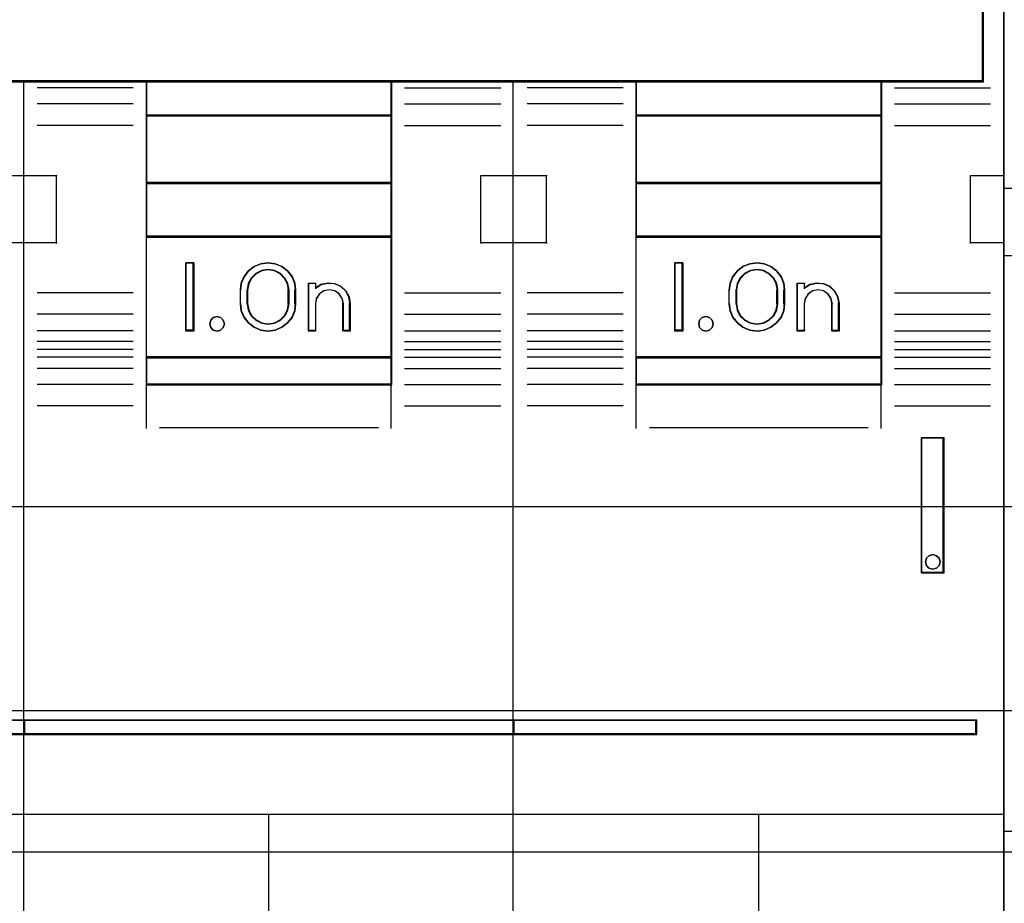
# Model space of a CAD drawing. Extents: x -543332 to -314699, y -9028 to 155584.
# Tile 69 of 256: x -448621 to -448259, y 25593 to 25918. Entities that reach past the tile are written whole.
import ezdxf

# ---------------------------------------------------------------- set-up
doc = ezdxf.new("R2010")
doc.units = 0
doc.header["$MEASUREMENT"] = 0
doc.layers.get('0').update_dxf_attribs({"color": 8})
for name, color, linetype in [('30', 7, 'Continuous'), ('45', 8, 'Continuous'), ('50', 7, 'Continuous')]:
    doc.layers.add(name, color=color, linetype=linetype)

# ---------------------------------------------------------------- blocks, each defined once
blk = doc.blocks.new('*U1090')
at = {"layer": '50', "color": 7}
blk.add_lwpolyline([(61.983887, -287.349254), (386.017439, -287.349254), (386.017439, -333.651915), (61.983887, -333.651915), (61.983887, -287.349254)], dxfattribs=at)
blk = doc.blocks.new('*D1091')
at = {"layer": '30', "color": 7}
blk.add_lwpolyline([(51.981526, -292.478694), (396.088727, -292.478694), (396.088727, -328.453624), (51.981526, -328.453624), (51.981526, -292.478694)], close=True, dxfattribs=at)
for points in [[(51.981526, -292.478694), (396.088727, -292.478694), (396.088727, -328.453624), (51.981526, -328.453624), (51.981526, -292.478694)], [(51.981526, -299.972919), (396.088727, -299.972919), (396.088727, -320.959398), (51.981526, -320.959398), (51.981526, -299.972919)]]:
    blk.add_lwpolyline(points, dxfattribs=at)
blk = doc.blocks.new('*U1093')
at = {"layer": '45', "color": 7}
for points in [[(160.994099, -268.997671), (142.970404, -268.997671), (142.970404, -351.066058), (160.994099, -351.066058), (179.006647, -351.066058), (197.030342, -351.066058), (197.030342, -268.997671), (179.006647, -268.997671), (160.994099, -268.997671)], [(165.497436, -305.340691), (174.503581, -305.340691), (179.006653, -305.340691), (183.515298, -305.340691), (192.527016, -305.340691), (196.272145, -305.340691), (196.272145, -301.924822), (196.272145, -301.287119), (188.77074, -301.043129), (181.263762, -300.876771), (173.756784, -300.799138), (166.244233, -300.799138), (158.737254, -300.876771), (151.224703, -301.043129), (143.723298, -301.287119), (143.723298, -301.924822), (143.723298, -305.340691), (147.474001, -305.340691), (156.480145, -305.340691), (160.994364, -305.340691), (165.497436, -305.340691)], [(165.483006, -305.303618), (165.483006, -306.59326), (174.517739, -306.59326), (174.517739, -305.303618), (165.483006, -305.303618)], [(183.488847, -305.303618), (183.488847, -306.59326), (192.531533, -306.59326), (192.531533, -305.303618), (183.488847, -305.303618)], [(165.483006, -306.558834), (165.483006, -309.069267), (174.517739, -309.069267), (174.517739, -306.558834), (165.483006, -306.558834)], [(192.531533, -306.558834), (183.488847, -306.558834), (183.488847, -309.069267), (192.531533, -309.069267), (192.531533, -306.558834)], [(174.517739, -311.042129), (174.517739, -309.032193), (165.483006, -309.032193), (165.483006, -311.042129), (174.517739, -311.042129)], [(192.531533, -309.032193), (183.488847, -309.032193), (183.488847, -311.042129), (192.531533, -311.042129), (192.531533, -309.032193)], [(165.483006, -311.007703), (165.483006, -315.485701), (174.517739, -315.485701), (174.517739, -311.007703), (165.483006, -311.007703)], [(183.488847, -311.007703), (183.488847, -315.485701), (192.531533, -315.485701), (192.531533, -311.007703), (183.488847, -311.007703)], [(167.235342, -311.987513), (167.235342, -314.497946), (166.941077, -314.497946), (166.941077, -311.987513), (167.235342, -311.987513)], [(170.477078, -312.126982), (170.681015, -312.283186), (170.850963, -312.495179), (170.952932, -312.735064), (170.981256, -312.991686), (170.981256, -313.493773), (170.952932, -313.755974), (170.850963, -313.99586), (170.681015, -314.202273), (170.477078, -314.358478), (170.233486, -314.464474), (169.9729, -314.497946), (169.700983, -314.464474), (169.457392, -314.358478), (169.247789, -314.202273), (169.089172, -313.99586), (168.981538, -313.755974), (168.953213, -313.493773), (168.953213, -312.991686), (168.981538, -312.735064), (169.089172, -312.495179), (169.247789, -312.283186), (169.457392, -312.126982), (169.700983, -312.026564), (169.9729, -311.987513), (170.233486, -312.026564), (170.477078, -312.126982)], [(185.212021, -311.987513), (185.212021, -314.497946), (184.920407, -314.497946), (184.920407, -311.987513), (185.212021, -311.987513)], [(186.92459, -313.493773), (186.92459, -312.991686), (186.952947, -312.735064), (187.060702, -312.495179), (187.225169, -312.283186), (187.429336, -312.126982), (187.678873, -312.026564), (187.945424, -311.987513), (188.206304, -312.026564), (188.45017, -312.126982), (188.660008, -312.283186), (188.830147, -312.495179), (188.926559, -312.735064), (188.960587, -312.991686), (188.960587, -313.493773), (188.926559, -313.755974), (188.830147, -313.99586), (188.660008, -314.202273), (188.45017, -314.358478), (188.206304, -314.464474), (187.945424, -314.497946), (187.678873, -314.464474), (187.429336, -314.358478), (187.225169, -314.202273), (187.060702, -313.99586), (186.952947, -313.755974), (186.92459, -313.493773)], [(170.737361, -313.49331), (170.737361, -312.989502), (170.697429, -312.754391), (170.58904, -312.552868), (170.417901, -312.384932), (170.201125, -312.272975), (169.972939, -312.23379), (169.733345, -312.272975), (169.516568, -312.384932), (169.345429, -312.552868), (169.237041, -312.754391), (169.197109, -312.989502), (169.197109, -313.49331), (169.237041, -313.72842), (169.345429, -313.941139), (169.516568, -314.103477), (169.733345, -314.209836), (169.972939, -314.249021), (170.201125, -314.209836), (170.417901, -314.103477), (170.58904, -313.941139), (170.697429, -313.72842), (170.737361, -313.49331)], [(187.176439, -312.989502), (187.176439, -313.49331), (187.210617, -313.72842), (187.318846, -313.941139), (187.489734, -314.103477), (187.706193, -314.209836), (187.945437, -314.249021), (188.178984, -314.209836), (188.389746, -314.103477), (188.560635, -313.941139), (188.668864, -313.72842), (188.708738, -313.49331), (188.708738, -312.989502), (188.668864, -312.754391), (188.560635, -312.552868), (188.389746, -312.384932), (188.178984, -312.272975), (187.945437, -312.23379), (187.706193, -312.272975), (187.489734, -312.384932), (187.318846, -312.552868), (187.210617, -312.754391), (187.176439, -312.989502)], [(172.411771, -312.756755), (172.640017, -312.852239), (172.828319, -313.026358), (172.942442, -313.239795), (172.988091, -313.486932), (172.988091, -314.497946), (172.737021, -314.497946), (172.737021, -313.486932), (172.691372, -313.295962), (172.582955, -313.133077), (172.417478, -313.020742), (172.217763, -312.981424), (172.023754, -313.020742), (171.85257, -313.133077), (171.744154, -313.295962), (171.709917, -313.486932), (171.709917, -314.497946), (171.453141, -314.497946), (171.453141, -312.734288), (171.709917, -312.734288), (171.709917, -312.91964), (171.915338, -312.790455), (172.166408, -312.734288), (172.411771, -312.756755)], [(189.427169, -314.497946), (189.427169, -312.734288), (189.683436, -312.734288), (189.683436, -312.91964), (189.894144, -312.790455), (190.139021, -312.734288), (190.383899, -312.756755), (190.617386, -312.852239), (190.79962, -313.026358), (190.919212, -313.239795), (190.96477, -313.486932), (190.96477, -314.497946), (190.708503, -314.497946), (190.708503, -313.486932), (190.662945, -313.295962), (190.554743, -313.133077), (190.389593, -313.020742), (190.190275, -312.981424), (189.996651, -313.020742), (189.831501, -313.133077), (189.7233, -313.295962), (189.683436, -313.486932), (189.683436, -314.497946), (189.427169, -314.497946)], [(168.317471, -314.095783), (168.359381, -314.231809), (168.317471, -314.367834), (168.221676, -314.462461), (168.095946, -314.497946), (167.952253, -314.462461), (167.856459, -314.367834), (167.826523, -314.231809), (167.856459, -314.095783), (167.952253, -314.001156), (168.095946, -313.965671), (168.221676, -314.001156), (168.317471, -314.095783)], [(186.300971, -314.095783), (186.330758, -314.231809), (186.300971, -314.367834), (186.193738, -314.462461), (186.068633, -314.497946), (185.931613, -314.462461), (185.836295, -314.367834), (185.800551, -314.231809), (185.836295, -314.095783), (185.931613, -314.001156), (186.068633, -313.965671), (186.193738, -314.001156), (186.300971, -314.095783)], [(165.483006, -315.451275), (165.483006, -316.476104), (174.517739, -316.476104), (174.517739, -315.451275), (165.483006, -315.451275)], [(183.488847, -315.451275), (183.488847, -316.476104), (192.531533, -316.476104), (192.531533, -315.451275), (183.488847, -315.451275)], [(193.997556, -318.422484), (193.997556, -323.390387), (194.824679, -323.390387), (194.824679, -318.422484), (193.997556, -318.422484)], [(194.643783, -322.852961), (194.67357, -322.982283), (194.643783, -323.117484), (194.542508, -323.211536), (194.405488, -323.252684), (194.268468, -323.211536), (194.17315, -323.117484), (194.143363, -322.982283), (194.17315, -322.852961), (194.268468, -322.758909), (194.405488, -322.717761), (194.542508, -322.758909), (194.643783, -322.852961)], [(161.018661, -328.80053), (155.87565, -328.80053), (155.87565, -329.324861), (161.018661, -329.324861), (161.018661, -328.80053)], [(160.984197, -328.80053), (160.984197, -329.324861), (179.019199, -329.324861), (179.019199, -328.80053), (160.984197, -328.80053)], [(179.019199, -329.324861), (179.019199, -328.80053), (160.984197, -328.80053), (160.984197, -329.324861), (179.019199, -329.324861)], [(178.984736, -328.80053), (178.984736, -329.324861), (196.022948, -329.324861), (196.022948, -328.80053), (178.984736, -328.80053)]]:
    blk.add_lwpolyline(points, close=True, dxfattribs=at)
at = {"layer": '45', "color": 139}
for points in [[(160.994099, -268.997671), (142.970404, -268.997671), (142.970404, -351.066058), (160.994099, -351.066058), (179.006647, -351.066058), (197.030342, -351.066058), (197.030342, -268.997671), (179.006647, -268.997671), (160.994099, -268.997671)], [(161.001166, -269.016208), (142.988961, -269.016208), (142.988961, -351.05017), (161.001166, -351.05017), (179.002231, -351.05017), (197.014436, -351.05017), (197.014436, -269.016208), (179.002231, -269.016208), (161.001166, -269.016208)], [(168.359381, -314.231809), (168.317471, -314.095783), (168.221676, -314.001156), (168.095946, -313.965671), (167.952253, -314.001156), (167.856459, -314.095783), (167.826523, -314.231809), (167.856459, -314.367834), (167.952253, -314.462461), (168.095946, -314.497946), (168.221676, -314.462461), (168.317471, -314.367834), (168.359381, -314.231809)], [(186.330758, -314.231809), (186.300971, -314.095783), (186.193738, -314.001156), (186.068633, -313.965671), (185.931613, -314.001156), (185.836295, -314.095783), (185.800551, -314.231809), (185.836295, -314.367834), (185.931613, -314.462461), (186.068633, -314.497946), (186.193738, -314.462461), (186.300971, -314.367834), (186.330758, -314.231809)], [(194.67357, -322.982283), (194.643783, -322.852961), (194.542508, -322.758909), (194.405488, -322.717761), (194.268468, -322.758909), (194.17315, -322.852961), (194.143363, -322.982283), (194.17315, -323.117484), (194.268468, -323.211536), (194.405488, -323.252684), (194.542508, -323.211536), (194.643783, -323.117484), (194.67357, -322.982283)]]:
    blk.add_lwpolyline(points, close=True, dxfattribs=at)
for points in [[(196.237682, -305.340691), (196.237682, -297.478375)], [(196.272145, -305.303618), (143.723298, -305.303618)], [(160.984197, -351.066058), (160.984197, -305.303618)], [(165.011122, -305.557839), (161.479941, -305.557839)], [(165.483006, -305.303618), (165.483006, -316.476104)], [(165.483006, -305.303618), (174.517739, -305.303618)], [(174.483276, -305.303618), (174.483276, -316.476104)], [(174.984322, -305.557839), (178.523455, -305.557839)], [(178.984736, -351.066058), (178.984736, -305.303618)], [(183.022265, -305.557839), (179.491084, -305.557839)], [(183.488847, -305.303618), (183.488847, -316.476104)], [(183.488847, -305.303618), (192.531533, -305.303618)], [(192.494418, -305.303618), (192.494418, -316.476104)], [(192.995464, -305.557839), (196.529296, -305.557839)], [(165.011122, -306.145725), (161.479941, -306.145725)], [(174.984322, -306.145725), (178.523455, -306.145725)], [(183.022265, -306.145725), (179.491084, -306.145725)], [(192.995464, -306.145725), (196.529296, -306.145725)], [(165.483006, -306.558834), (174.517739, -306.558834)], [(183.488847, -306.558834), (192.531533, -306.558834)], [(165.011122, -306.937518), (161.479941, -306.937518)], [(174.984322, -306.937518), (178.523455, -306.937518)], [(183.022265, -306.937518), (179.491084, -306.937518)], [(192.995464, -306.937518), (196.529296, -306.937518)], [(159.775325, -308.78062), (161.018661, -308.78062)], [(160.984197, -308.78062), (162.216929, -308.78062)], [(162.179815, -308.78062), (162.179815, -311.285757)], [(177.786467, -311.285757), (177.786467, -308.78062)], [(177.786467, -308.78062), (179.019199, -308.78062)], [(178.984736, -308.78062), (180.228072, -308.78062)], [(180.190957, -308.78062), (180.190957, -311.285757)], [(195.792308, -311.285757), (195.792308, -308.78062)], [(195.792308, -308.78062), (197.030342, -308.78062)], [(165.483006, -309.032193), (174.517739, -309.032193)], [(183.488847, -309.032193), (192.531533, -309.032193)], [(159.775325, -311.248683), (161.018661, -311.248683)], [(160.984197, -311.248683), (162.216929, -311.248683)], [(165.483006, -311.007703), (174.517739, -311.007703)], [(177.786467, -311.248683), (179.019199, -311.248683)], [(178.984736, -311.248683), (180.228072, -311.248683)], [(183.488847, -311.007703), (192.531533, -311.007703)], [(195.792308, -311.248683), (197.030342, -311.248683)], [(167.235342, -311.987513), (166.941077, -311.987513)], [(166.941077, -311.987513), (166.941077, -314.497946)], [(167.198227, -311.987513), (167.198227, -314.497946)], [(170.981256, -313.012342), (170.952932, -312.750441), (170.850963, -312.505621), (170.681015, -312.289268), (170.477078, -312.12985), (170.233486, -312.027368), (169.9729, -311.987513), (169.700983, -312.027368), (169.457392, -312.12985), (169.247789, -312.289268), (169.089172, -312.505621), (168.981538, -312.750441), (168.953213, -313.012342)], [(185.212021, -311.987513), (184.920407, -311.987513)], [(184.920407, -311.987513), (184.920407, -314.497946)], [(185.177557, -311.987513), (185.177557, -314.497946)], [(188.960587, -313.012342), (188.926559, -312.750441), (188.830147, -312.505621), (188.660008, -312.289268), (188.45017, -312.12985), (188.206304, -312.027368), (187.945424, -311.987513), (187.678873, -312.027368), (187.429336, -312.12985), (187.225169, -312.289268), (187.060702, -312.505621), (186.952947, -312.750441), (186.92459, -313.012342)], [(170.737361, -313.012342), (170.697429, -312.770126), (170.58904, -312.562512), (170.417901, -312.3895), (170.201125, -312.274159), (169.972939, -312.23379), (169.733345, -312.274159), (169.516568, -312.3895), (169.345429, -312.562512), (169.237041, -312.770126), (169.197109, -313.012342)], [(188.708738, -313.012342), (188.668864, -312.770126), (188.560635, -312.562512), (188.389746, -312.3895), (188.178984, -312.274159), (187.945437, -312.23379), (187.706193, -312.274159), (187.489734, -312.3895), (187.318846, -312.562512), (187.210617, -312.770126), (187.176439, -313.012342)], [(171.453141, -312.734288), (171.739453, -312.734288)], [(171.453141, -312.734288), (171.453141, -314.497946)], [(171.704989, -312.734288), (171.704989, -312.951435)], [(172.988091, -313.507543), (172.942266, -313.253638), (172.827703, -313.034357), (172.638675, -312.855469), (172.40955, -312.75737), (172.16324, -312.734288), (171.911202, -312.791993), (171.704989, -312.924716)], [(189.427169, -312.734288), (189.713481, -312.734288)], [(189.427169, -312.734288), (189.427169, -314.497946)], [(189.676366, -312.734288), (189.676366, -312.951435)], [(190.96477, -313.507543), (190.91896, -313.253638), (190.798709, -313.034357), (190.61547, -312.855469), (190.380694, -312.75737), (190.134466, -312.734288), (189.888237, -312.791993), (189.676366, -312.924716)], [(165.011122, -313.097082), (161.479941, -313.097082)], [(168.953213, -313.507543), (168.953213, -312.977916)], [(169.197109, -313.507543), (169.197109, -312.977916)], [(170.702898, -313.507543), (170.702898, -312.977916)], [(170.946793, -313.507543), (170.946793, -312.977916)], [(172.741545, -313.507543), (172.695476, -313.307462), (172.586061, -313.136804), (172.419061, -313.019109), (172.217508, -312.977916), (172.021715, -313.019109), (171.848955, -313.136804), (171.739541, -313.307462), (171.704989, -313.507543)], [(174.984322, -313.097082), (178.523455, -313.097082)], [(183.022265, -313.097082), (179.491084, -313.097082)], [(186.92459, -313.507543), (186.92459, -312.977916)], [(187.176439, -313.507543), (187.176439, -312.977916)], [(188.674275, -313.507543), (188.674275, -312.977916)], [(188.926123, -313.507543), (188.926123, -312.977916)], [(190.715573, -313.507543), (190.669386, -313.307462), (190.559692, -313.136804), (190.392264, -313.019109), (190.190196, -312.977916), (189.993902, -313.019109), (189.826474, -313.136804), (189.71678, -313.307462), (189.676366, -313.507543)], [(192.995464, -313.097082), (196.529296, -313.097082)], [(168.953213, -313.470469), (168.981538, -313.738755), (169.089172, -313.984208), (169.247789, -314.195411), (169.457392, -314.355241), (169.700983, -314.463697), (169.9729, -314.497946), (170.233486, -314.463697), (170.477078, -314.355241), (170.681015, -314.195411), (170.850963, -313.984208), (170.952932, -313.738755), (170.981256, -313.470469)], [(169.197109, -313.470469), (169.237041, -313.712686), (169.345429, -313.931834), (169.516568, -314.099078), (169.733345, -314.208652), (169.972939, -314.249021), (170.201125, -314.208652), (170.417901, -314.099078), (170.58904, -313.931834), (170.697429, -313.712686), (170.737361, -313.470469)], [(171.704989, -313.470469), (171.704989, -314.497946)], [(172.707081, -313.470469), (172.707081, -314.497946)], [(172.950977, -313.470469), (172.950977, -314.497946)], [(186.92459, -313.470469), (186.952947, -313.738755), (187.060702, -313.984208), (187.225169, -314.195411), (187.429336, -314.355241), (187.678873, -314.463697), (187.945424, -314.497946), (188.206304, -314.463697), (188.45017, -314.355241), (188.660008, -314.195411), (188.830147, -313.984208), (188.926559, -313.738755), (188.960587, -313.470469)], [(187.176439, -313.470469), (187.210617, -313.712686), (187.318846, -313.931834), (187.489734, -314.099078), (187.706193, -314.208652), (187.945437, -314.249021), (188.178984, -314.208652), (188.389746, -314.099078), (188.560635, -313.931834), (188.668864, -313.712686), (188.708738, -313.470469)], [(189.676366, -313.470469), (189.676366, -314.497946)], [(190.678458, -313.470469), (190.678458, -314.497946)], [(190.930307, -313.470469), (190.930307, -314.497946)], [(165.011122, -313.883579), (161.479941, -313.883579)], [(174.984322, -313.883579), (178.523455, -313.883579)], [(183.022265, -313.883579), (179.491084, -313.883579)], [(192.995464, -313.883579), (196.529296, -313.883579)], [(165.011122, -314.484706), (161.479941, -314.484706)], [(167.235342, -314.460872), (166.941077, -314.460872)], [(171.453141, -314.460872), (171.739453, -314.460872)], [(172.707081, -314.460872), (172.988091, -314.460872)], [(174.984322, -314.484706), (178.523455, -314.484706)], [(183.022265, -314.484706), (179.491084, -314.484706)], [(185.212021, -314.460872), (184.920407, -314.460872)], [(189.427169, -314.460872), (189.713481, -314.460872)], [(190.678458, -314.460872), (190.96477, -314.460872)], [(192.995464, -314.484706), (196.529296, -314.484706)], [(165.011122, -314.879278), (161.479941, -314.879278)], [(174.984322, -314.879278), (178.523455, -314.879278)], [(183.022265, -314.879278), (179.491084, -314.879278)], [(192.995464, -314.879278), (196.529296, -314.879278)], [(165.011122, -315.175869), (161.479941, -315.175869)], [(174.984322, -315.175869), (178.523455, -315.175869)], [(183.022265, -315.175869), (179.491084, -315.175869)], [(192.995464, -315.175869), (196.529296, -315.175869)], [(165.011122, -315.461868), (161.479941, -315.461868)], [(165.483006, -315.451275), (174.517739, -315.451275)], [(174.984322, -315.461868), (178.523455, -315.461868)], [(183.022265, -315.461868), (179.491084, -315.461868)], [(183.488847, -315.451275), (192.531533, -315.451275)], [(192.995464, -315.461868), (196.529296, -315.461868)], [(165.011122, -315.869681), (161.479941, -315.869681)], [(174.984322, -315.869681), (178.523455, -315.869681)], [(183.022265, -315.869681), (179.491084, -315.869681)], [(192.995464, -315.869681), (196.529296, -315.869681)], [(165.011122, -316.457567), (161.479941, -316.457567)], [(165.483006, -316.441678), (174.517739, -316.441678)], [(165.483006, -316.441678), (165.483006, -318.078226)], [(174.483276, -316.441678), (174.483276, -318.078226)], [(174.984322, -316.457567), (178.523455, -316.457567)], [(183.022265, -316.457567), (179.491084, -316.457567)], [(183.488847, -316.441678), (192.531533, -316.441678)], [(183.488847, -316.441678), (183.488847, -318.078226)], [(192.494418, -316.441678), (192.494418, -318.078226)], [(192.995464, -316.457567), (196.529296, -316.457567)], [(165.011122, -317.244063), (161.479941, -317.244063)], [(174.984322, -317.244063), (178.523455, -317.244063)], [(183.022265, -317.244063), (179.491084, -317.244063)], [(192.995464, -317.244063), (196.529296, -317.244063)], [(165.97875, -318.041152), (174.021995, -318.041152)], [(183.989893, -318.041152), (192.030487, -318.041152)], [(193.997556, -323.390387), (193.997556, -318.422484)], [(193.997556, -318.422484), (194.824679, -318.422484)], [(194.790216, -323.390387), (194.790216, -318.422484)], [(193.997556, -323.355962), (194.824679, -323.355962)], [(155.87565, -328.80053), (196.022948, -328.80053)], [(195.985834, -329.324861), (195.985834, -328.80053)], [(155.87565, -329.290435), (196.022948, -329.290435)], [(142.970404, -332.253699), (161.018661, -332.253699)], [(160.984197, -332.253699), (179.019199, -332.253699)], [(169.984467, -332.253699), (169.984467, -339.504296)], [(178.984736, -332.253699), (197.030342, -332.253699)], [(187.995609, -332.253699), (187.995609, -339.504296)]]:
    blk.add_lwpolyline(points, dxfattribs=at)
at = {"layer": '45', "color": 59}
for points in [[(165.497436, -305.340691), (174.503581, -305.340691), (179.006653, -305.340691), (183.515298, -305.340691), (192.527016, -305.340691), (196.272145, -305.340691), (196.272145, -301.924822), (196.272145, -301.287119), (188.77074, -301.043129), (181.263762, -300.876771), (173.756784, -300.799138), (166.244233, -300.799138), (158.737254, -300.876771), (151.224703, -301.043129), (143.723298, -301.287119), (143.723298, -301.924822), (143.723298, -305.340691), (147.474001, -305.340691), (156.480145, -305.340691), (160.994364, -305.340691), (165.497436, -305.340691)], [(165.50016, -305.322154), (174.500853, -305.322154), (179.001199, -305.322154), (183.507115, -305.322154), (192.513377, -305.322154), (196.256239, -305.322154), (196.256239, -301.932178), (196.256239, -301.299309), (188.759375, -301.057168), (181.256942, -300.892072), (173.754508, -300.815027), (166.246505, -300.815027), (158.744071, -300.892072), (151.236068, -301.057168), (143.739204, -301.299309), (143.739204, -301.932178), (143.739204, -305.322154), (147.487636, -305.322154), (156.488329, -305.322154), (160.999814, -305.322154), (165.50016, -305.322154)], [(165.483006, -305.303618), (165.483006, -306.59326), (174.517739, -306.59326), (174.517739, -305.303618), (165.483006, -305.303618)], [(165.498913, -305.319506), (165.498913, -306.577371), (174.501833, -306.577371), (174.501833, -305.319506), (165.498913, -305.319506)], [(183.488847, -305.303618), (183.488847, -306.59326), (192.531533, -306.59326), (192.531533, -305.303618), (183.488847, -305.303618)], [(183.504753, -305.319506), (183.504753, -306.577371), (192.512976, -306.577371), (192.512976, -305.319506), (183.504753, -305.319506)], [(165.483006, -306.558834), (165.483006, -309.069267), (174.517739, -309.069267), (174.517739, -306.558834), (165.483006, -306.558834)], [(165.498913, -306.574723), (165.498913, -309.05073), (174.501833, -309.05073), (174.501833, -306.574723), (165.498913, -306.574723)], [(192.531533, -306.558834), (183.488847, -306.558834), (183.488847, -309.069267), (192.531533, -309.069267), (192.531533, -306.558834)], [(192.512976, -306.574723), (183.504753, -306.574723), (183.504753, -309.05073), (192.512976, -309.05073), (192.512976, -306.574723)], [(174.517739, -311.042129), (174.517739, -309.032193), (165.483006, -309.032193), (165.483006, -311.042129), (174.517739, -311.042129)], [(174.501833, -311.02624), (174.501833, -309.05073), (165.498913, -309.05073), (165.498913, -311.02624), (174.501833, -311.02624)], [(192.531533, -309.032193), (183.488847, -309.032193), (183.488847, -311.042129), (192.531533, -311.042129), (192.531533, -309.032193)], [(192.512976, -309.05073), (183.504753, -309.05073), (183.504753, -311.02624), (192.512976, -311.02624), (192.512976, -309.05073)], [(165.483006, -311.007703), (165.483006, -315.485701), (174.517739, -315.485701), (174.517739, -311.007703), (165.483006, -311.007703)], [(183.488847, -311.007703), (183.488847, -315.485701), (192.531533, -315.485701), (192.531533, -311.007703), (183.488847, -311.007703)], [(167.235342, -311.987513), (167.235342, -314.497946), (166.941077, -314.497946), (166.941077, -311.987513), (167.235342, -311.987513)], [(170.477078, -312.126982), (170.681015, -312.283186), (170.850963, -312.495179), (170.952932, -312.735064), (170.981256, -312.991686), (170.981256, -313.493773), (170.952932, -313.755974), (170.850963, -313.99586), (170.681015, -314.202273), (170.477078, -314.358478), (170.233486, -314.464474), (169.9729, -314.497946), (169.700983, -314.464474), (169.457392, -314.358478), (169.247789, -314.202273), (169.089172, -313.99586), (168.981538, -313.755974), (168.953213, -313.493773), (168.953213, -312.991686), (168.981538, -312.735064), (169.089172, -312.495179), (169.247789, -312.283186), (169.457392, -312.126982), (169.700983, -312.026564), (169.9729, -311.987513), (170.233486, -312.026564), (170.477078, -312.126982)], [(185.212021, -311.987513), (185.212021, -314.497946), (184.920407, -314.497946), (184.920407, -311.987513), (185.212021, -311.987513)], [(186.92459, -313.493773), (186.92459, -312.991686), (186.952947, -312.735064), (187.060702, -312.495179), (187.225169, -312.283186), (187.429336, -312.126982), (187.678873, -312.026564), (187.945424, -311.987513), (188.206304, -312.026564), (188.45017, -312.126982), (188.660008, -312.283186), (188.830147, -312.495179), (188.926559, -312.735064), (188.960587, -312.991686), (188.960587, -313.493773), (188.926559, -313.755974), (188.830147, -313.99586), (188.660008, -314.202273), (188.45017, -314.358478), (188.206304, -314.464474), (187.945424, -314.497946), (187.678873, -314.464474), (187.429336, -314.358478), (187.225169, -314.202273), (187.060702, -313.99586), (186.952947, -313.755974), (186.92459, -313.493773)], [(170.737361, -313.49331), (170.737361, -312.989502), (170.697429, -312.754391), (170.58904, -312.552868), (170.417901, -312.384932), (170.201125, -312.272975), (169.972939, -312.23379), (169.733345, -312.272975), (169.516568, -312.384932), (169.345429, -312.552868), (169.237041, -312.754391), (169.197109, -312.989502), (169.197109, -313.49331), (169.237041, -313.72842), (169.345429, -313.941139), (169.516568, -314.103477), (169.733345, -314.209836), (169.972939, -314.249021), (170.201125, -314.209836), (170.417901, -314.103477), (170.58904, -313.941139), (170.697429, -313.72842), (170.737361, -313.49331)], [(170.721455, -313.489337), (170.721455, -312.993474), (170.682416, -312.762071), (170.576453, -312.563726), (170.409143, -312.398438), (170.197217, -312.288246), (169.974137, -312.249679), (169.739904, -312.288246), (169.527978, -312.398438), (169.360668, -312.563726), (169.254705, -312.762071), (169.215666, -312.993474), (169.215666, -313.489337), (169.254705, -313.72074), (169.360668, -313.930105), (169.527978, -314.089883), (169.739904, -314.194565), (169.974137, -314.233133), (170.197217, -314.194565), (170.409143, -314.089883), (170.576453, -313.930105), (170.682416, -313.72074), (170.721455, -313.489337)], [(187.176439, -312.989502), (187.176439, -313.49331), (187.210617, -313.72842), (187.318846, -313.941139), (187.489734, -314.103477), (187.706193, -314.209836), (187.945437, -314.249021), (188.178984, -314.209836), (188.389746, -314.103477), (188.560635, -313.941139), (188.668864, -313.72842), (188.708738, -313.49331), (188.708738, -312.989502), (188.668864, -312.754391), (188.560635, -312.552868), (188.389746, -312.384932), (188.178984, -312.272975), (187.945437, -312.23379), (187.706193, -312.272975), (187.489734, -312.384932), (187.318846, -312.552868), (187.210617, -312.754391), (187.176439, -312.989502)], [(187.192345, -312.993474), (187.192345, -313.489337), (187.225813, -313.72074), (187.331796, -313.930105), (187.499136, -314.089883), (187.711101, -314.194565), (187.945377, -314.233133), (188.174076, -314.194565), (188.380463, -314.089883), (188.547803, -313.930105), (188.653786, -313.72074), (188.692832, -313.489337), (188.692832, -312.993474), (188.653786, -312.762071), (188.547803, -312.563726), (188.380463, -312.398438), (188.174076, -312.288246), (187.945377, -312.249679), (187.711101, -312.288246), (187.499136, -312.398438), (187.331796, -312.563726), (187.225813, -312.762071), (187.192345, -312.993474)], [(172.411771, -312.756755), (172.640017, -312.852239), (172.828319, -313.026358), (172.942442, -313.239795), (172.988091, -313.486932), (172.988091, -314.497946), (172.737021, -314.497946), (172.737021, -313.486932), (172.691372, -313.295962), (172.582955, -313.133077), (172.417478, -313.020742), (172.217763, -312.981424), (172.023754, -313.020742), (171.85257, -313.133077), (171.744154, -313.295962), (171.709917, -313.486932), (171.709917, -314.497946), (171.453141, -314.497946), (171.453141, -312.734288), (171.709917, -312.734288), (171.709917, -312.91964), (171.915338, -312.790455), (172.166408, -312.734288), (172.411771, -312.756755)], [(189.427169, -314.497946), (189.427169, -312.734288), (189.683436, -312.734288), (189.683436, -312.91964), (189.894144, -312.790455), (190.139021, -312.734288), (190.383899, -312.756755), (190.617386, -312.852239), (190.79962, -313.026358), (190.919212, -313.239795), (190.96477, -313.486932), (190.96477, -314.497946), (190.708503, -314.497946), (190.708503, -313.486932), (190.662945, -313.295962), (190.554743, -313.133077), (190.389593, -313.020742), (190.190275, -312.981424), (189.996651, -313.020742), (189.831501, -313.133077), (189.7233, -313.295962), (189.683436, -313.486932), (189.683436, -314.497946), (189.427169, -314.497946)], [(168.317471, -314.095783), (168.359381, -314.231809), (168.317471, -314.367834), (168.221676, -314.462461), (168.095946, -314.497946), (167.952253, -314.462461), (167.856459, -314.367834), (167.826523, -314.231809), (167.856459, -314.095783), (167.952253, -314.001156), (168.095946, -313.965671), (168.221676, -314.001156), (168.317471, -314.095783)], [(186.300971, -314.095783), (186.330758, -314.231809), (186.300971, -314.367834), (186.193738, -314.462461), (186.068633, -314.497946), (185.931613, -314.462461), (185.836295, -314.367834), (185.800551, -314.231809), (185.836295, -314.095783), (185.931613, -314.001156), (186.068633, -313.965671), (186.193738, -314.001156), (186.300971, -314.095783)], [(165.483006, -315.451275), (165.483006, -316.476104), (174.517739, -316.476104), (174.517739, -315.451275), (165.483006, -315.451275)], [(165.498913, -315.467164), (165.498913, -316.460215), (174.501833, -316.460215), (174.501833, -315.467164), (165.498913, -315.467164)], [(183.488847, -315.451275), (183.488847, -316.476104), (192.531533, -316.476104), (192.531533, -315.451275), (183.488847, -315.451275)], [(183.504753, -315.467164), (183.504753, -316.460215), (192.512976, -316.460215), (192.512976, -315.467164), (183.504753, -315.467164)], [(193.997556, -318.422484), (193.997556, -323.390387), (194.824679, -323.390387), (194.824679, -318.422484), (193.997556, -318.422484)], [(194.643783, -322.852961), (194.67357, -322.982283), (194.643783, -323.117484), (194.542508, -323.211536), (194.405488, -323.252684), (194.268468, -323.211536), (194.17315, -323.117484), (194.143363, -322.982283), (194.17315, -322.852961), (194.268468, -322.758909), (194.405488, -322.717761), (194.542508, -322.758909), (194.643783, -322.852961)], [(161.002755, -328.816418), (155.891556, -328.816418), (155.891556, -329.308972), (161.002755, -329.308972), (161.002755, -328.816418)], [(160.984197, -328.80053), (160.984197, -329.324861), (179.019199, -329.324861), (179.019199, -328.80053), (160.984197, -328.80053)], [(179.000642, -328.816418), (179.000642, -329.308972), (196.007042, -329.308972), (196.007042, -328.816418), (179.000642, -328.816418)]]:
    blk.add_lwpolyline(points, close=True, dxfattribs=at)
blk.add_lwpolyline([(160.984197, -351.066058), (160.984197, -305.303618)], dxfattribs=at)
at = {"layer": '45', "color": 1}
for points in [[(161.018661, -328.80053), (155.87565, -328.80053), (155.87565, -329.324861), (161.018661, -329.324861), (161.018661, -328.80053)], [(179.019199, -329.324861), (179.019199, -328.80053), (160.984197, -328.80053), (160.984197, -329.324861), (179.019199, -329.324861)], [(161.000104, -328.816418), (161.000104, -329.308972), (179.003293, -329.308972), (179.003293, -328.816418), (161.000104, -328.816418)], [(179.003293, -329.308972), (179.003293, -328.816418), (161.000104, -328.816418), (161.000104, -329.308972), (179.003293, -329.308972)], [(178.984736, -328.80053), (178.984736, -329.324861), (196.022948, -329.324861), (196.022948, -328.80053), (178.984736, -328.80053)]]:
    blk.add_lwpolyline(points, close=True, dxfattribs=at)
blk = doc.blocks.new('*U1094')
at = {"layer": '45', "color": 139}
for points in [[(197.014436, -269.156559), (197.014436, -351.863147)], [(197.014436, -309.241396), (198.286933, -309.241396)], [(197.014436, -311.725348), (198.286933, -311.725348)], [(197.014436, -332.883956), (232.970445, -332.883956)]]:
    blk.add_lwpolyline(points, dxfattribs=at)

msp = doc.modelspace()

# ---------------------------------------------------------------- block references
at = {"xscale": 10, "yscale": 10, "zscale": 10}
for name in ['*D1091', '*U1090', '*U1093', '*U1094']:
    msp.add_blockref(name, (-450229.1, 28948.04), dxfattribs=at)

doc.saveas('drawing.dxf')
